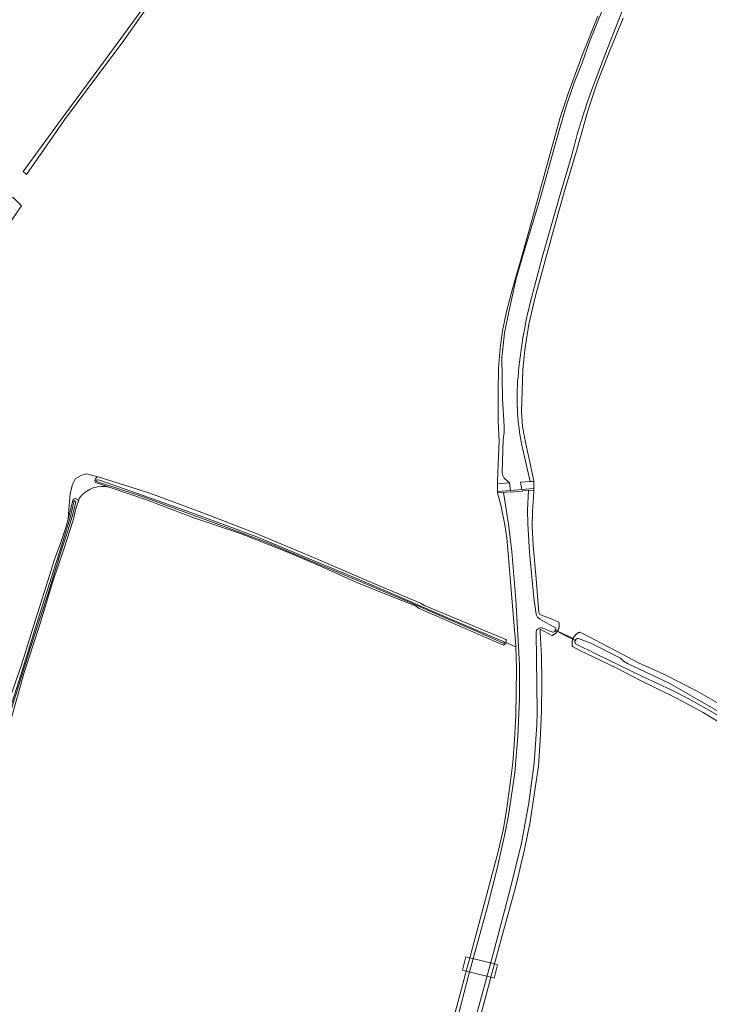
# Model space of a CAD drawing. Header units: metres. Extents: x 200031 to 204075, y 460125 to 464703.
# Tile 154 of 178: x 202792 to 203077, y 463362 to 463770. Entities that reach past the tile are written whole.
import ezdxf

# ---------------------------------------------------------------- set-up
doc = ezdxf.new("R2010")
doc.units = ezdxf.units.M
doc.header["$LTSCALE"] = 2
for name, color, linetype, lineweight in [('B-WE-GR-GRAS-GV', 253, 'Continuous', 13), ('B-WE-KW-KUNSTWERK-GV', 253, 'Continuous', 18), ('B-WE-KW-KUNSTWERK_DUIKER-G', 253, 'Continuous', 18), ('B-WE-KW-KUNSTWERK_STUW-GV', 253, 'Continuous', 18), ('B-WE-OG-WATER-GV', 253, 'Continuous', 18), ('B-WE-OG-WATER_GREPPEL-GV', 253, 'Continuous', 18), ('B-WE-OG-WATER_SLOOT-GV', 253, 'Continuous', 18), ('B-WE-VH-VERHARDING_BEDRIJFSVLOERPLAAT-GV', 253, 'Continuous', 18)]:
    doc.layers.add(name, color=color, linetype=linetype, lineweight=lineweight)

msp = doc.modelspace()

# ---------------------------------------------------------------- linework, layer by layer
at = {"layer": 'B-WE-GR-GRAS-GV', "flags": 128}
for points in [[(202643.435, 463949.747), (202653.909, 463930.936), (202670.312, 463903.135), (202755.637, 463748.248), (202783.754, 463697.5), (202788.966, 463696.488), (202790.977, 463694.512), (202792.37, 463693.144), (202783.031, 463679.518), (202737.788, 463615.092), (202733.633, 463612.049)], [(202787.443, 463488.328), (202792.497, 463503.172), (202797.304, 463518.748), (202802.423, 463534.873), (202806.063, 463546.467), (202808.639, 463553.407), (202810.76, 463559.614), (202811.656, 463563.148), (202811.921, 463567.208), (202812.564, 463573.721), (202813.449, 463577.454), (202814.746, 463580.005), (202817.373, 463581.424), (202819.43, 463581.914), (202823.926, 463580.71), (202824.129, 463580.646), (202845.532, 463573.859), (202868.239, 463565.442), (202889.008, 463557.469), (202913.38, 463547.19), (202937.448, 463536.909), (202957.821, 463528.309), (202959.469, 463527.388), (202993.172, 463513.269), (202993.197, 463513.184), (202993.218, 463513.097), (202993.235, 463513.01), (202993.248, 463512.922), (202993.257, 463512.834), (202993.262, 463512.745), (202993.263, 463512.656), (202993.26, 463512.567), (202993.253, 463512.479), (202993.242, 463512.39), (202993.228, 463512.303), (202993.209, 463512.216), (202993.186, 463512.13), (202993.16, 463512.045), (202993.129, 463511.961), (202993.117, 463511.93), (202997.294, 463510.223), (202997.275, 463510.747), (202996.484, 463520.418), (202995.399, 463533.78), (202994.357, 463545.722), (202993.561, 463555.242), (202992.731, 463560.831), (202991.059, 463568.95), (202989.721, 463573.995), (202989.72, 463574.054), (202989.708, 463574.633), (202989.643, 463577.789), (202989.627, 463578.559), (202989.991, 463585.76), (202990.368, 463595.612), (202989.924, 463603.954), (202989.986, 463615.715), (202990.152, 463625.699), (202990.739, 463634.069), (202991.736, 463641.292), (202993.413, 463649.303), (202995.853, 463658.615), (202999.946, 463672.596), (203004.598, 463689.482), (203011.065, 463713.263), (203015.612, 463729.724), (203018.768, 463739.242), (203024.594, 463755.124), (203031.263, 463771.716)], [(203041.707, 463770.914), (203036.008, 463756.887), (203031.043, 463744.133), (203027.124, 463732.531), (203022.696, 463716.731), (203017.091, 463697.724), (203012.244, 463680.572), (203005.413, 463655.74), (203002.674, 463644.069), (203001.035, 463633.349), (203000.222, 463625.274), (202999.847, 463616.259), (202999.691, 463607.725), (202999.984, 463601.521), (203001.438, 463594.353), (203003.368, 463585.506), (203004.795, 463578.953), (203004.794, 463578.789), (203004.777, 463575.907), (203004.777, 463575.849), (203004.744, 463575.181), (203004.593, 463572.092), (203004.173, 463566.356), (203004.05, 463560.088), (203004.436, 463552.258), (203005.639, 463538.366), (203006.765, 463524.426), (203007.273, 463523.638), (203011.936, 463521.844), (203015.09, 463520.354), (203015.096, 463520.332), (203015.129, 463520.202), (203015.159, 463520.071), (203015.184, 463519.94), (203015.206, 463519.807), (203015.224, 463519.674), (203015.237, 463519.541), (203015.247, 463519.407), (203015.253, 463519.274), (203015.254, 463519.14), (203015.252, 463519.006), (203015.246, 463518.872), (203015.235, 463518.738), (203015.221, 463518.605), (203015.203, 463518.472), (203015.181, 463518.34), (203015.154, 463518.208), (203015.124, 463518.078), (203015.09, 463517.948), (203015.053, 463517.82), (203015.011, 463517.692), (203014.966, 463517.566), (203014.916, 463517.441), (203014.864, 463517.318), (203014.807, 463517.197), (203014.747, 463517.077), (203014.683, 463516.959), (203014.616, 463516.843), (203014.546, 463516.729), (203021.024, 463513.675), (203021.034, 463513.696), (203021.095, 463513.824), (203021.161, 463513.95), (203021.23, 463514.074), (203021.302, 463514.196), (203021.378, 463514.316), (203021.457, 463514.434), (203021.539, 463514.549), (203021.625, 463514.662), (203021.714, 463514.773), (203021.805, 463514.881), (203021.9, 463514.987), (203021.998, 463515.089), (203022.099, 463515.189), (203022.202, 463515.287), (203022.308, 463515.381), (203022.417, 463515.472), (203022.529, 463515.56), (203022.642, 463515.645), (203022.758, 463515.727), (203022.877, 463515.805), (203022.997, 463515.88), (203023.12, 463515.951), (203023.244, 463516.02), (203023.371, 463516.084), (203023.499, 463516.145), (203023.629, 463516.202), (203023.76, 463516.256), (203027.705, 463514.392), (203041.673, 463506.99), (203048.126, 463503.574), (203058.68, 463498.907), (203072.198, 463491.992), (203080.919, 463487.023)], [(202783.031, 463679.518), (202792.37, 463693.144), (202790.977, 463694.512)], [(202824.129, 463580.646), (202823.926, 463580.71), (202819.43, 463581.914), (202817.373, 463581.424), (202814.746, 463580.005), (202813.449, 463577.454), (202812.564, 463573.721), (202811.921, 463567.208), (202811.656, 463563.148), (202813.655, 463571.041)], [(202829.132, 463576.31), (202822.985, 463578.394)], [(202976.685, 463375.69), (202975.232, 463376.053), (202976.617, 463381.606), (202978.166, 463381.219), (202982.441, 463397.181), (202986.922, 463413.762), (202990.035, 463425.926), (202992.109, 463434.79), (202993.57, 463443.326), (202995.013, 463454.536), (202996.016, 463462.227), (202996.789, 463471.572), (202997.232, 463481.878), (202997.447, 463490.785), (202997.611, 463501.343), (202997.294, 463510.223), (202993.117, 463511.93), (202993.082, 463511.848), (202993.043, 463511.768), (202993, 463511.69), (202992.954, 463511.614), (202992.904, 463511.541), (202992.852, 463511.469), (202992.796, 463511.4), (202992.737, 463511.333), (202992.675, 463511.269), (202992.61, 463511.208), (202992.543, 463511.15), (202992.473, 463511.095), (202992.401, 463511.044), (202992.326, 463510.995), (202992.25, 463510.95), (202992.22, 463510.934), (202957.163, 463526.047), (202955.709, 463527.186), (202945.073, 463531.404), (202931.43, 463536.908), (202915.325, 463544.026), (202901.631, 463549.863), (202883.105, 463557.157), (202863.859, 463563.75), (202844.633, 463571.053), (202829.132, 463576.31)], [(202816.461, 463572.007), (202815.962, 463570.546), (202814.936, 463567.548), (202813.812, 463562.685), (202809.976, 463550.672), (202805.353, 463537.352), (202799.873, 463519.075), (202793.384, 463499.094), (202787.983, 463479.727)], [(202815.962, 463570.546), (202816.461, 463572.007)], [(203084.484, 463477.17), (203074.916, 463482.946), (203063.853, 463488.929), (203047.797, 463496.787), (203039.091, 463501.311), (203023.584, 463508.808), (203020.712, 463510.347), (203020.679, 463510.486), (203020.651, 463510.625), (203020.626, 463510.765), (203020.606, 463510.905), (203020.589, 463511.046), (203020.576, 463511.188), (203020.567, 463511.329), (203020.563, 463511.471), (203020.562, 463511.613), (203020.565, 463511.755), (203020.573, 463511.897), (203020.584, 463512.038), (203020.599, 463512.179), (203020.618, 463512.32), (203020.641, 463512.46), (203020.669, 463512.599), (203020.7, 463512.738), (203020.734, 463512.875), (203020.773, 463513.012), (203020.816, 463513.147), (203020.862, 463513.281), (203020.912, 463513.414), (203020.966, 463513.545), (203021.024, 463513.675), (203014.546, 463516.729), (203014.507, 463516.67), (203014.432, 463516.56), (203014.353, 463516.451), (203014.271, 463516.346), (203014.185, 463516.242), (203014.097, 463516.141), (203014.006, 463516.043), (203013.912, 463515.948), (203013.815, 463515.855), (203013.715, 463515.766), (203013.613, 463515.679), (203013.508, 463515.596), (203013.4, 463515.516), (203013.291, 463515.438), (203013.179, 463515.365), (203013.065, 463515.294), (203012.949, 463515.227), (203012.831, 463515.164), (203012.711, 463515.104), (203012.589, 463515.048), (203012.466, 463514.995), (203012.341, 463514.946), (203012.215, 463514.901), (203007.674, 463517.335), (203007.4, 463517.13), (203007.422, 463516.275), (203007.929, 463506.364), (203008.03, 463495.389), (203007.929, 463483.355), (203007.411, 463471.383), (203006.705, 463460.688), (203005.03, 463449.706), (203003.223, 463437.569), (203000.874, 463426.073), (202997.321, 463410.986), (202991.471, 463389.938), (202988.422, 463378.66), (202989.718, 463378.337), (202988.332, 463372.784), (202986.928, 463373.134), (202985.926, 463369.428), (202981.205, 463351.877)], [(202751.363, 463289.195), (202794.755, 463283.903), (202818.248, 463281.321), (202826.986, 463280.36), (202895.828, 463272.793), (202903.263, 463271.278), (202908.331, 463269.797), (202913.023, 463268.3), (202913.925, 463267.722), (202918.446, 463263.632), (202921.299, 463264.148), (202924.111, 463265.726), (202927.88, 463268.639), (202935.065, 463276.601), (202943.871, 463286.79), (202950.058, 463295.654), (202954.471, 463303.457), (202958.573, 463312.269), (202963.167, 463325.664), (202967.228, 463340.392), (202975.826, 463372.484), (202976.685, 463375.69)]]:
    msp.add_lwpolyline(points, dxfattribs=at)
for points in [[(202808.845, 463728.834), (202826.354, 463752.693), (202851.701, 463787.402), (202871.791, 463811.874), (202881.937, 463822.616), (202882.574, 463822.019), (202876.137, 463814.973), (202868.156, 463805.996), (202858.807, 463794.732), (202845.313, 463776.608), (202834.096, 463760.745), (202821.567, 463743.932), (202810.256, 463728.718), (202800.544, 463714.771), (202794.411, 463706.033), (202793.114, 463707.289)], [(202989.708, 463574.633), (202995.098, 463575.089), (202994.617, 463578.208), (202991.028, 463577.906), (202989.643, 463577.789)], [(203004.794, 463578.789), (203003.291, 463578.725), (203003.186, 463578.72), (202999.224, 463578.551), (202999.784, 463575.485), (203004.777, 463575.907)]]:
    msp.add_lwpolyline(points, close=True, dxfattribs=at)
at = {"layer": 'B-WE-GR-GRAS-GV'}
for points in [[(202822.985, 463578.394, -0.500718), (202824.129, 463580.646)], [(202829.132, 463576.31, 0.3097647), (202816.461, 463572.007)], [(202816.461, 463572.007, -0.3097647), (202829.132, 463576.31)], [(202813.655, 463571.041, -0.7268448), (202815.962, 463570.546)]]:
    msp.add_lwpolyline(points, format="xyb", dxfattribs=at)
at = {"layer": 'B-WE-KW-KUNSTWERK-GV', "flags": 128}
msp.add_lwpolyline([(202976.617, 463381.606), (202975.232, 463376.053), (202976.685, 463375.69), (202986.928, 463373.134), (202988.332, 463372.784), (202989.718, 463378.337), (202988.422, 463378.66), (202978.166, 463381.219)], close=True, dxfattribs=at)
at = {"layer": 'B-WE-KW-KUNSTWERK_DUIKER-G', "flags": 128}
msp.add_lwpolyline([(203022.221, 463512.616), (203017.752, 463514.904), (203013.283, 463517.192)], dxfattribs=at)
at = {"layer": 'B-WE-KW-KUNSTWERK_STUW-GV', "flags": 128}
msp.add_lwpolyline([(202989.72, 463574.054), (202992.106, 463574.229), (202994.93, 463574.436), (202994.968, 463574.285), (203000.004, 463574.691), (202999.98, 463574.884), (203002.495, 463575.041), (203004.744, 463575.181), (203004.777, 463575.849), (203004.777, 463575.907), (202999.784, 463575.485), (202995.098, 463575.089), (202989.708, 463574.633)], close=True, dxfattribs=at)
at = {"layer": 'B-WE-OG-WATER-GV'}
for points in [[(202823.855, 463579.459, 0.969102), (202823.518, 463578.816)], [(202992.053, 463511.745, 1.0695768), (202992.391, 463512.226)]]:
    msp.add_lwpolyline(points, format="xyb", dxfattribs=at)
at = {"layer": 'B-WE-OG-WATER-GV', "flags": 128}
for points in [[(202823.518, 463578.816), (202842.771, 463572.359), (202862.415, 463565.215), (202876.816, 463559.982), (202884.996, 463556.897), (202894.417, 463553.26), (202912.153, 463545.86), (202932.016, 463537.567), (202952.459, 463528.985), (202970.179, 463521.237), (202981.468, 463516.369), (202992.053, 463511.745)], [(202824.653, 463579.29), (202823.855, 463579.459)], [(202992.391, 463512.226), (202968.616, 463522.421), (202948.844, 463531.131), (202929.236, 463539.426), (202911.357, 463546.8), (202889.847, 463555.841), (202866.007, 463564.617), (202842.817, 463572.994), (202824.653, 463579.29)]]:
    msp.add_lwpolyline(points, dxfattribs=at)
at = {"layer": 'B-WE-OG-WATER_GREPPEL-GV', "flags": 128}
msp.add_lwpolyline([(202794.411, 463706.033), (202800.544, 463714.771), (202810.256, 463728.718), (202821.567, 463743.932), (202834.096, 463760.745), (202845.313, 463776.608), (202858.807, 463794.732), (202868.156, 463805.996), (202876.137, 463814.973), (202882.574, 463822.019), (202881.937, 463822.616), (202871.791, 463811.874), (202851.701, 463787.402), (202826.354, 463752.693), (202808.845, 463728.834), (202793.114, 463707.289)], close=True, dxfattribs=at)
at = {"layer": 'B-WE-OG-WATER_SLOOT-GV', "flags": 128}
for points in [[(203101.033, 463865.703), (203090.952, 463855.167), (203081.608, 463843.92), (203070.077, 463828.923), (203066.804, 463823.747), (203059.729, 463812.555), (203053.939, 463802.016), (203049.187, 463791.432), (203043.17, 463778.472), (203035.123, 463758.093), (203028.276, 463739.753)], [(203028.276, 463739.753), (203035.123, 463758.093), (203043.17, 463778.472), (203049.187, 463791.432), (203053.939, 463802.016), (203059.729, 463812.555), (203066.804, 463823.747), (203070.077, 463828.923), (203081.608, 463843.92), (203090.952, 463855.167), (203101.033, 463865.703)], [(203031.263, 463771.716), (203024.594, 463755.124), (203018.768, 463739.242), (203015.612, 463729.724), (203011.065, 463713.263), (203004.598, 463689.482), (202999.946, 463672.596), (202995.853, 463658.615), (202993.413, 463649.303), (202991.736, 463641.292), (202990.739, 463634.069), (202990.152, 463625.699), (202989.986, 463615.715), (202989.924, 463603.954), (202990.368, 463595.612), (202989.991, 463585.76), (202989.627, 463578.559), (202989.643, 463577.789), (202991.028, 463577.906), (202994.617, 463578.208), (202992.462, 463580.169)], [(202991.641, 463582.482), (202991.998, 463596.236), (202992.447, 463599.132), (202992.397, 463601.582), (202991.726, 463613.126), (202991.466, 463630.147), (202991.829, 463633.807), (202992.528, 463640.461), (202994.664, 463650.355), (202997.474, 463662.891), (203000.711, 463674.311), (203007.303, 463696.138), (203014.177, 463720.447), (203018.126, 463734.383), (203021.474, 463744.15), (203024.819, 463752.446), (203027.802, 463761.127), (203033.335, 463774.852)], [(203033.335, 463774.852), (203027.802, 463761.127), (203024.819, 463752.446), (203021.474, 463744.15), (203018.126, 463734.383), (203014.177, 463720.447), (203007.303, 463696.138), (203000.711, 463674.311), (202997.474, 463662.891), (202994.664, 463650.355), (202992.528, 463640.461), (202991.829, 463633.807), (202991.466, 463630.147), (202991.726, 463613.126), (202992.397, 463601.582), (202992.447, 463599.132), (202991.998, 463596.236), (202991.641, 463582.482)], [(202999.679, 463594.436), (203003.186, 463578.72), (203003.291, 463578.725), (203004.794, 463578.789), (203004.795, 463578.953), (203003.368, 463585.506), (203001.438, 463594.353), (202999.984, 463601.521), (202999.691, 463607.725), (202999.847, 463616.259), (203000.222, 463625.274), (203001.035, 463633.349), (203002.674, 463644.069), (203005.413, 463655.74), (203012.244, 463680.572), (203017.091, 463697.724), (203022.696, 463716.731), (203027.124, 463732.531), (203031.043, 463744.133), (203036.008, 463756.887), (203041.707, 463770.914)], [(203020.692, 463714.69), (203014.956, 463695.486), (203008.32, 463672.236), (203003.091, 463652.312)], [(203003.091, 463652.312), (203008.32, 463672.236), (203014.956, 463695.486), (203020.692, 463714.69)], [(202992.462, 463580.169), (202994.617, 463578.208), (202995.098, 463575.089), (202999.784, 463575.485), (202999.224, 463578.551), (203003.186, 463578.72), (202999.679, 463594.436)], [(202822.985, 463578.394), (202829.132, 463576.31), (202844.633, 463571.053), (202863.859, 463563.75), (202883.105, 463557.157), (202901.631, 463549.863), (202915.325, 463544.026), (202931.43, 463536.908), (202945.073, 463531.404), (202955.709, 463527.186), (202957.163, 463526.047), (202992.22, 463510.934), (202992.25, 463510.95), (202992.326, 463510.995), (202992.401, 463511.044), (202992.473, 463511.095), (202992.543, 463511.15), (202992.61, 463511.208), (202992.675, 463511.269), (202992.737, 463511.333), (202992.796, 463511.4), (202992.852, 463511.469), (202992.904, 463511.541), (202992.954, 463511.614), (202993, 463511.69), (202993.043, 463511.768), (202993.082, 463511.848), (202993.117, 463511.93), (202993.129, 463511.961), (202993.16, 463512.045), (202993.186, 463512.13), (202993.209, 463512.216), (202993.228, 463512.303), (202993.242, 463512.39), (202993.253, 463512.479), (202993.26, 463512.567), (202993.263, 463512.656), (202993.262, 463512.745), (202993.257, 463512.834), (202993.248, 463512.922), (202993.235, 463513.01), (202993.218, 463513.097), (202993.197, 463513.184), (202993.172, 463513.269), (202959.469, 463527.388), (202957.821, 463528.309), (202937.448, 463536.909), (202913.38, 463547.19), (202889.008, 463557.469), (202868.239, 463565.442), (202845.532, 463573.859), (202824.129, 463580.646)], [(202932.016, 463537.567), (202912.153, 463545.86), (202894.417, 463553.26), (202884.996, 463556.897), (202876.816, 463559.982), (202862.415, 463565.215), (202842.771, 463572.359), (202823.518, 463578.816)], [(202823.855, 463579.459), (202824.653, 463579.29), (202842.817, 463572.994), (202866.007, 463564.617), (202889.847, 463555.841), (202911.357, 463546.8), (202929.236, 463539.426), (202948.844, 463531.131), (202968.616, 463522.421), (202992.391, 463512.226)], [(202971.52, 463350.176), (202977.981, 463374.82), (202985.339, 463402), (202989.423, 463417.736), (202992.646, 463431.957), (202994.229, 463440.247), (202996.872, 463457.911), (202998.116, 463473.199), (202998.732, 463488.578), (202998.77, 463502.535), (202998.263, 463512.831), (202997.224, 463529.809), (202995.551, 463549.663), (202994.28, 463561.132), (202992.106, 463574.229), (202989.72, 463574.054), (202989.721, 463573.995), (202991.059, 463568.95), (202992.731, 463560.831), (202993.561, 463555.242), (202994.357, 463545.722), (202995.399, 463533.78), (202996.484, 463520.418), (202997.275, 463510.747), (202997.294, 463510.223), (202997.611, 463501.343), (202997.447, 463490.785), (202997.232, 463481.878), (202996.789, 463471.572), (202996.016, 463462.227), (202995.013, 463454.536), (202993.57, 463443.326), (202992.109, 463434.79), (202990.035, 463425.926), (202986.922, 463413.762), (202982.441, 463397.181), (202978.166, 463381.219), (202976.685, 463375.69), (202975.826, 463372.484), (202967.228, 463340.392)], [(203005.767, 463523.699), (203004.697, 463530.505), (203002.875, 463549.32), (203002.183, 463561.219), (203002.175, 463567.01), (203002.495, 463575.041), (202999.98, 463574.884), (203000.004, 463574.691), (202994.968, 463574.285), (202994.93, 463574.436), (202992.106, 463574.229), (202994.28, 463561.132), (202995.551, 463549.663), (202997.224, 463529.809), (202998.263, 463512.831), (202998.77, 463502.535), (202998.732, 463488.578), (202998.116, 463473.199), (202996.872, 463457.911), (202994.229, 463440.247), (202992.646, 463431.957), (202989.423, 463417.736), (202985.339, 463402), (202977.981, 463374.82), (202971.52, 463350.176)], [(202981.205, 463351.877), (202985.926, 463369.428), (202986.928, 463373.134), (202988.422, 463378.66), (202991.471, 463389.938), (202997.321, 463410.986), (203000.874, 463426.073), (203003.223, 463437.569), (203005.03, 463449.706), (203006.705, 463460.688), (203007.411, 463471.383), (203007.929, 463483.355), (203008.03, 463495.389), (203007.929, 463506.364), (203007.422, 463516.275), (203007.4, 463517.13), (203007.674, 463517.335), (203012.215, 463514.901), (203012.341, 463514.946), (203012.466, 463514.995), (203012.589, 463515.048), (203012.711, 463515.104), (203012.831, 463515.164), (203012.949, 463515.227), (203013.065, 463515.294), (203013.179, 463515.365), (203013.291, 463515.438), (203013.4, 463515.516), (203013.508, 463515.596), (203013.613, 463515.679), (203013.715, 463515.766), (203013.815, 463515.855), (203013.912, 463515.948), (203014.006, 463516.043), (203014.097, 463516.141), (203014.185, 463516.242), (203014.271, 463516.346), (203014.353, 463516.451), (203014.432, 463516.56), (203014.507, 463516.67), (203014.546, 463516.729), (203014.616, 463516.843), (203014.683, 463516.959), (203014.747, 463517.077), (203014.807, 463517.197), (203014.864, 463517.318), (203014.916, 463517.441), (203014.966, 463517.566), (203015.011, 463517.692), (203015.053, 463517.82), (203015.09, 463517.948), (203015.124, 463518.078), (203015.154, 463518.208), (203015.181, 463518.34), (203015.203, 463518.472), (203015.221, 463518.605), (203015.235, 463518.738), (203015.246, 463518.872), (203015.252, 463519.006), (203015.254, 463519.14), (203015.253, 463519.274), (203015.247, 463519.407), (203015.237, 463519.541), (203015.224, 463519.674), (203015.206, 463519.807), (203015.184, 463519.94), (203015.159, 463520.071), (203015.129, 463520.202), (203015.096, 463520.332), (203015.09, 463520.354), (203011.936, 463521.844), (203007.273, 463523.638), (203006.765, 463524.426), (203005.639, 463538.366), (203004.436, 463552.258), (203004.05, 463560.088), (203004.173, 463566.356), (203004.593, 463572.092), (203004.744, 463575.181), (203002.495, 463575.041), (203002.175, 463567.01), (203002.183, 463561.219), (203002.875, 463549.32), (203004.697, 463530.505), (203005.767, 463523.699)], [(202813.655, 463571.041), (202811.656, 463563.148), (202810.76, 463559.614), (202808.639, 463553.407), (202806.063, 463546.467), (202802.423, 463534.873), (202797.304, 463518.748), (202792.497, 463503.172), (202787.443, 463488.328), (202784.075, 463475.503), (202783.251, 463474.394), (202782.215, 463474.203), (202593.253, 463552.534), (202591.661, 463550.576), (202606.889, 463544.281)], [(202606.889, 463544.281), (202679.227, 463514.379), (202698.772, 463506.299), (202706.518, 463503.097), (202783.346, 463471.339), (202784.754, 463471.435), (202785.6, 463472.068), (202787.983, 463479.727), (202793.384, 463499.094), (202799.873, 463519.075), (202805.353, 463537.352), (202809.976, 463550.672), (202813.812, 463562.685), (202814.936, 463567.548), (202815.962, 463570.546)], [(202784.16, 463473.758), (202792.714, 463500.844), (202799.01, 463520.888), (202804.001, 463536.519), (202809.073, 463552.451), (202812.132, 463562.48), (202812.633, 463564.227), (202814.056, 463570.318)], [(202814.056, 463570.318), (202812.633, 463564.227), (202812.132, 463562.48), (202809.073, 463552.451), (202804.001, 463536.519), (202799.01, 463520.888), (202792.714, 463500.844), (202784.16, 463473.758)], [(202814.918, 463570.269), (202813.605, 463565.178), (202811.65, 463558.762), (202809.036, 463550.829), (202803.104, 463531.546), (202796.101, 463509.917), (202789.27, 463488.042), (202784.872, 463473.695)], [(202784.872, 463473.695), (202789.27, 463488.042), (202796.101, 463509.917), (202803.104, 463531.546), (202809.036, 463550.829), (202811.65, 463558.762), (202813.605, 463565.178), (202814.918, 463570.269)], [(202992.053, 463511.745), (202981.468, 463516.369), (202970.179, 463521.237), (202952.459, 463528.985), (202932.016, 463537.567)], [(203007.253, 463521.688), (203013.7, 463518.135)], [(203013.7, 463518.135), (203007.253, 463521.688)], [(203005.664, 463515.989), (203005.979, 463494.273), (203006.135, 463483.116), (203005.968, 463477.86), (203004.848, 463462.007), (203002.599, 463445.457), (202999.575, 463428.827), (202994.995, 463409.699), (202988.371, 463385.002), (202981.811, 463360.656), (202974.221, 463333.496), (202970.572, 463319.376), (202967.405, 463311.216)], [(202967.405, 463311.216), (202970.572, 463319.376), (202974.221, 463333.496), (202981.811, 463360.656), (202988.371, 463385.002), (202994.995, 463409.699), (202999.575, 463428.827), (203002.599, 463445.457), (203004.848, 463462.007), (203005.968, 463477.86), (203006.135, 463483.116), (203005.979, 463494.273), (203005.664, 463515.989)], [(203012.438, 463516.274), (203008.425, 463517.929)], [(203008.425, 463517.929), (203012.438, 463516.274)], [(203080.919, 463487.023), (203072.198, 463491.992), (203058.68, 463498.907), (203048.126, 463503.574), (203041.673, 463506.99), (203027.705, 463514.392), (203023.76, 463516.256), (203023.629, 463516.202), (203023.499, 463516.145), (203023.371, 463516.084), (203023.244, 463516.02), (203023.12, 463515.951), (203022.997, 463515.88), (203022.877, 463515.805), (203022.758, 463515.727), (203022.642, 463515.645), (203022.529, 463515.56), (203022.417, 463515.472), (203022.308, 463515.381), (203022.202, 463515.287), (203022.099, 463515.189), (203021.998, 463515.089), (203021.9, 463514.987), (203021.805, 463514.881), (203021.714, 463514.773), (203021.625, 463514.662), (203021.539, 463514.549), (203021.457, 463514.434), (203021.378, 463514.316), (203021.302, 463514.196), (203021.23, 463514.074), (203021.161, 463513.95), (203021.095, 463513.824), (203021.034, 463513.696), (203021.024, 463513.675), (203020.966, 463513.545), (203020.912, 463513.414), (203020.862, 463513.281), (203020.816, 463513.147), (203020.773, 463513.012), (203020.734, 463512.875), (203020.7, 463512.738), (203020.669, 463512.599), (203020.641, 463512.46), (203020.618, 463512.32), (203020.599, 463512.179), (203020.584, 463512.038), (203020.573, 463511.897), (203020.565, 463511.755), (203020.562, 463511.613), (203020.563, 463511.471), (203020.567, 463511.329), (203020.576, 463511.188), (203020.589, 463511.046), (203020.606, 463510.905), (203020.626, 463510.765), (203020.651, 463510.625), (203020.679, 463510.486), (203020.712, 463510.347), (203023.584, 463508.808), (203039.091, 463501.311), (203047.797, 463496.787), (203063.853, 463488.929), (203074.916, 463482.946), (203084.484, 463477.17)], [(203272.198, 463368.237), (203245.43, 463383.201), (203214.316, 463400.232), (203180.214, 463419.981), (203147.926, 463439.51), (203112.832, 463461.487), (203080.391, 463482.114), (203068.758, 463488.794), (203062.004, 463492.167), (203050.119, 463497.691), (203030.374, 463507.237), (203022.034, 463511.5)], [(203022.034, 463511.5), (203030.374, 463507.237), (203050.119, 463497.691), (203062.004, 463492.167), (203068.758, 463488.794), (203080.391, 463482.114), (203112.832, 463461.487), (203147.926, 463439.51), (203180.214, 463419.981), (203214.316, 463400.232), (203245.43, 463383.201), (203272.198, 463368.237)], [(203023.226, 463513.583), (203028.309, 463511.658), (203040.614, 463505.515), (203041.905, 463504.2), (203043.581, 463503.275), (203060.835, 463495.08), (203081.265, 463483.357), (203097.69, 463472.873), (203118.417, 463459.98), (203140.169, 463446.446), (203158.253, 463435.948), (203173.251, 463426.906), (203193.214, 463414.917), (203217.24, 463401.094), (203242.873, 463387.158), (203273.589, 463370.268)], [(203273.589, 463370.268), (203242.873, 463387.158), (203217.24, 463401.094), (203193.214, 463414.917), (203173.251, 463426.906), (203158.253, 463435.948), (203140.169, 463446.446), (203118.417, 463459.98), (203097.69, 463472.873), (203081.265, 463483.357), (203060.835, 463495.08), (203043.581, 463503.275), (203041.905, 463504.2), (203040.614, 463505.515), (203028.309, 463511.658), (203023.226, 463513.583)]]:
    msp.add_lwpolyline(points, dxfattribs=at)
at = {"layer": 'B-WE-OG-WATER_SLOOT-GV'}
for points in [[(203028.276, 463739.753, 0.0299252), (203020.692, 463714.69)], [(203020.692, 463714.69, -0.0299252), (203028.276, 463739.753)], [(203003.091, 463652.312, 0.0409857), (202998.018, 463620.149)], [(202998.018, 463620.149, -0.0409857), (203003.091, 463652.312)], [(202998.018, 463620.149, 0.0652316), (202999.679, 463594.436)], [(202999.679, 463594.436, -0.0652316), (202998.018, 463620.149)], [(202824.129, 463580.646, 0.500718), (202822.985, 463578.394)], [(202823.518, 463578.816, -0.969102), (202823.855, 463579.459)], [(202992.462, 463580.169, -0.1268116), (202991.641, 463582.482)], [(202991.641, 463582.482, 0.1268116), (202992.462, 463580.169)], [(202815.962, 463570.546, 0.7268448), (202813.655, 463571.041)], [(202814.056, 463570.318, -1.0124124), (202814.918, 463570.269)], [(202814.918, 463570.269, 1.0124124), (202814.056, 463570.318)], [(203005.767, 463523.699, 0.1854856), (203007.253, 463521.688)], [(203007.253, 463521.688, -0.1854856), (203005.767, 463523.699)], [(203008.425, 463517.929, 0.5291857), (203005.664, 463515.989)], [(203005.664, 463515.989, -0.5291857), (203008.425, 463517.929)], [(203013.7, 463518.135, -0.6586889), (203012.438, 463516.274)], [(203012.438, 463516.274, 0.6586889), (203013.7, 463518.135)], [(202992.391, 463512.226, -1.0695768), (202992.053, 463511.745)], [(203022.034, 463511.5, -0.7135254), (203023.226, 463513.583)], [(203023.226, 463513.583, 0.7135254), (203022.034, 463511.5)]]:
    msp.add_lwpolyline(points, format="xyb", dxfattribs=at)
at = {"layer": 'B-WE-VH-VERHARDING_BEDRIJFSVLOERPLAAT-GV', "flags": 128}
for points in [[(202978.166, 463381.219), (202976.617, 463381.606), (202975.232, 463376.053), (202976.685, 463375.69)], [(202986.928, 463373.134), (202988.332, 463372.784), (202989.718, 463378.337), (202988.422, 463378.66)]]:
    msp.add_lwpolyline(points, close=True, dxfattribs=at)

doc.saveas('drawing.dxf')
